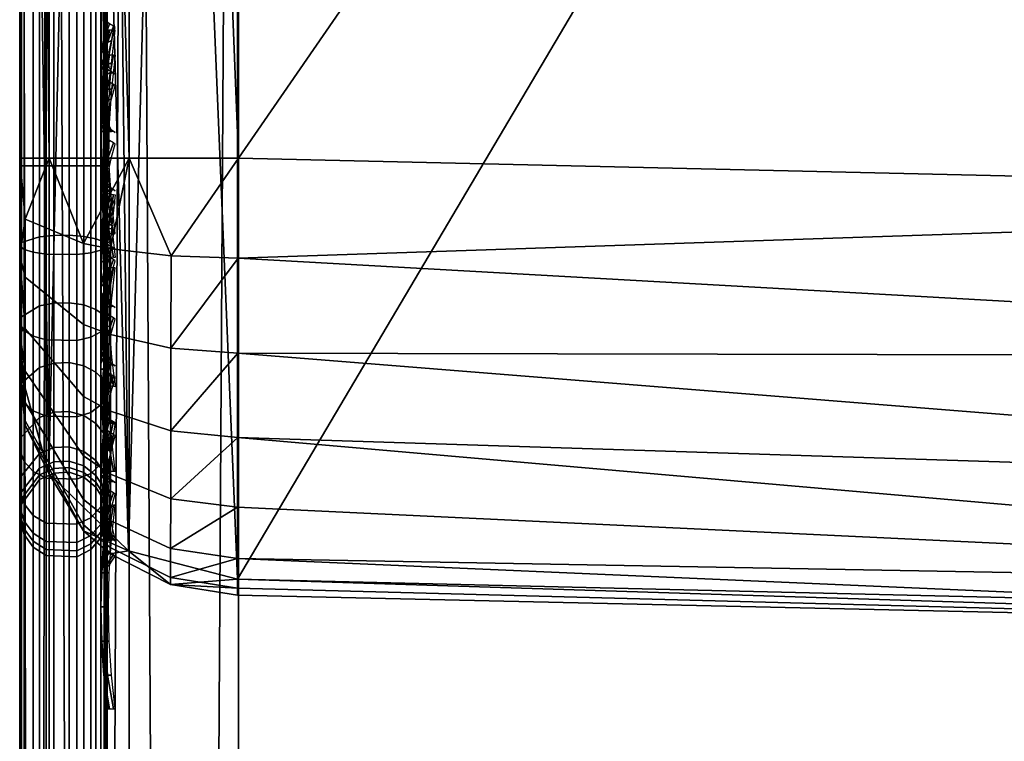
# Model space of a CAD drawing. Header units: inches. Extents: x 0 to 54.6, y -45.5 to 0.
# Tile 51 of 256: x 0 to 1.125, y -9.255 to -8.431. Entities that reach past the tile are written whole.
import ezdxf

# ---------------------------------------------------------------- set-up
doc = ezdxf.new("R2010")
doc.units = ezdxf.units.IN
doc.header["$LTSCALE"] = 0.03937
doc.header["$MEASUREMENT"] = 0
for name, color, linetype in [('A-FURN-3-ST', 151, 'Continuous'), ('A-FURN-3-ST-BK', 151, 'Continuous'), ('A-FURN-3-ST-SEAM', 250, 'Continuous'), ('A-FURN-3-STITCH', 15, 'Continuous')]:
    doc.layers.add(name, color=color, linetype=linetype)

msp = doc.modelspace()

# ---------------------------------------------------------------- meshes
at = {"layer": 'A-FURN-3-ST'}
mesh = msp.add_polyface(dxfattribs=at)
corners = [(4.5144, -5.6273, 18), (6.4482, -5.5259, 17.9625), (4.3861, -5.3319, 17.9625), (2.3838, -5.4994, 18), (2.3183, -5.2118, 17.9625), (0.2502, -5.236, 17.9789), (0.25, -5.4505, 18), (6.4842, -5.2127, 5), (3.5781, -27.6808, 5), (1.9161, -27.5518, 5), (4.4109, -5.0175, 5), (2.3319, -4.8968, 5), (0.25, -27.5009, 5), (0.25, -4.8505, 5), (0, -27.5009, 5.25), (0, -4.8505, 5.25), (0.0335, -27.5009, 5.125), (0.0335, -4.8505, 5.125), (0.125, -27.5009, 5.0335), (0.125, -4.8505, 5.0335), (0.0731, -27.1011, 17.9069), (0.125, -26.9009, 17.9665), (0.0335, -26.9009, 17.875), (0.0063, -27.0775, 17.7881), (0, -26.9009, 17.75), (0.25, -26.9009, 18), (0.125, -5.4505, 17.9665), (0.0335, -5.4505, 17.875), (0, -5.4505, 17.75), (0, -5.2847, 17.7337), (0.0063, -5.2739, 17.7881), (0.0733, -5.2502, 17.9071), (0.1041, -5.2451, 17.9327), (0.1734, -5.2383, 17.9671), (3.6351, -27.0835, 18), (6.6387, -5.8342, 18), (1.9447, -26.9524, 18), (0, -27.7509, 16.9), (0, -4.6005, 16.9), (0, -27.7509, 5.5), (0, -4.6005, 5.5), (0, -5.1253, 17.6852)]
mesh.append_faces([[corners[k] for k in face] for face in [(0, 1, 2), (0, 2, 3), (3, 2, 4), (3, 4, 5), (5, 6, 3), (7, 8, 9), (7, 9, 10), (10, 9, 11), (11, 9, 12), (11, 12, 13), (14, 15, 16), (16, 15, 17), (16, 17, 18), (18, 17, 19), (18, 19, 12), (12, 19, 13), (20, 21, 22), (23, 22, 24), (25, 6, 21), (21, 6, 26), (21, 26, 22), (22, 26, 27), (22, 27, 24), (24, 27, 28), (29, 28, 30), (30, 28, 27), (30, 27, 31), (31, 27, 26), (31, 26, 32), (32, 26, 33), (5, 33, 6), (6, 33, 26), (34, 35, 36), (36, 35, 0), (36, 0, 3), (6, 25, 3), (3, 25, 36), (37, 38, 39), (39, 38, 40), (39, 40, 14), (14, 40, 15), (38, 37, 24), (24, 28, 38), (41, 28, 29)]])
at = {"layer": 'A-FURN-3-ST-BK'}
mesh = msp.add_polyface(dxfattribs=at)
corners = [(0, -5.1722, 31.4771), (0, -8.8298, 18.5682), (0.0062, -7.0541, 25.0376), (0.0333, -8.9497, 18.6021), (0.0728, -7.1707, 25.0707), (0.1244, -9.0377, 18.6271), (0.1033, -7.1957, 25.0778), (0.1724, -7.2296, 25.0874), (0.1244, -5.3802, 31.536), (0.2489, -9.0703, 18.6363), (0.0333, -5.2922, 31.511), (0, -8.7006, 18.2762), (0, -8.5892, 18.25), (0.0063, -8.6591, 18.2026), (0.0335, -8.5892, 18.125), (0.0731, -8.6868, 18.0847), (0.125, -8.5892, 18.0335), (0.1039, -8.6928, 18.0592), (0.1731, -8.7009, 18.0251), (0.1729, -8.8065, 18.0633), (0.1038, -8.7909, 18.0946), (0.2497, -8.7036, 18.0133), (0.25, -8.5892, 18), (0.0062, -8.7842, 18.265), (0, -8.7886, 18.3492), (0.0062, -8.7253, 18.2265), (0.073, -8.7793, 18.1181), (0, -5.4505, 18.25), (0.0335, -5.4505, 18.125), (0.125, -5.4505, 18.0335), (0.25, -5.4505, 18)]
mesh.append_faces([[corners[k] for k in face] for face in [(0, 1, 2), (2, 1, 3), (2, 3, 4), (4, 3, 5), (4, 5, 6), (6, 5, 7), (6, 7, 8), (9, 7, 5), (6, 8, 4), (4, 10, 2), (11, 12, 13), (13, 12, 14), (13, 14, 15), (15, 14, 16), (15, 16, 17), (17, 16, 18), (17, 18, 19, 20), (21, 19, 18), (22, 18, 16), (11, 23, 24), (11, 25, 23), (15, 17, 20, 26), (13, 15, 26, 25), (25, 11, 13), (12, 27, 14), (14, 27, 28), (14, 28, 16), (16, 28, 29), (16, 29, 22), (22, 29, 30), (27, 12, 0), (0, 12, 1), (1, 12, 11), (1, 11, 24)]])
mesh = msp.add_polyface(dxfattribs=at)
corners = [(4.5144, -5.6273, 18), (2.2665, -8.6359, 18), (2.3838, -5.4994, 18), (0.25, -8.5892, 18), (0.25, -5.4505, 18), (4.2656, -8.9372, 18.0337), (2.2589, -8.8162, 18.0337), (0.2497, -8.7036, 18.0133), (0.2495, -8.812, 18.0524), (2.2524, -8.9723, 18.1303), (0.2493, -8.9084, 18.1153), (2.2478, -9.0829, 18.2768), (0.2491, -8.9881, 18.1985), (0.2489, -9.0465, 18.2977), (2.2457, -9.1333, 18.4534), (0.2489, -9.0806, 18.4077), (0.2488, -9.0887, 18.5226), (0.2489, -9.0703, 18.6363), (2.3214, -9.1197, 18.6363), (4.2407, -9.2535, 18.4534), (4.2446, -9.2033, 18.2768), (4.2533, -9.0929, 18.1303), (4.5163, -5.5896, 31.5452), (2.3843, -5.4616, 31.5452), (0.249, -5.4127, 31.5452), (2.3095, -5.3253, 31.8898), (4.3735, -5.445, 31.8898), (0.1724, -7.2296, 25.0874), (0.1724, -9.0764, 18.5221), (0.1725, -9.0685, 18.41), (0.1725, -9.0352, 18.3027), (0.1726, -8.9783, 18.2059), (0.1728, -8.9006, 18.1247), (0.1729, -8.8065, 18.0633), (0.1731, -8.7009, 18.0251)]
mesh.append_faces([[corners[k] for k in face] for face in [(0, 1, 2), (2, 1, 3), (2, 3, 4), (1, 5, 6), (1, 6, 7), (7, 6, 8), (8, 6, 9), (8, 9, 10), (10, 9, 11), (10, 11, 12), (12, 11, 13), (13, 11, 14), (13, 14, 15), (15, 14, 16), (16, 14, 17), (17, 14, 18), (18, 14, 19), (7, 3, 1), (20, 19, 14, 11), (21, 20, 11, 9), (5, 21, 9, 6), (18, 22, 23), (18, 23, 17), (17, 23, 24), (25, 24, 23), (25, 23, 26), (24, 27, 17), (17, 28, 16), (15, 29, 13), (13, 30, 12), (12, 31, 10), (10, 32, 8), (8, 33, 7), (7, 34, 3)]])
mesh = msp.add_polyface(dxfattribs=at)
corners = [(0.1038, -8.7909, 18.0946), (0.1729, -8.8065, 18.0633), (0.1728, -8.9006, 18.1247), (0.1037, -8.8782, 18.1517), (0.1726, -8.9783, 18.2059), (0.1036, -8.9503, 18.227), (0.1725, -9.0352, 18.3027), (0.1035, -9.0031, 18.3169), (0.1725, -9.0685, 18.41), (0.1035, -9.034, 18.4165), (0.1724, -9.0764, 18.5221), (0.1035, -9.0413, 18.5205), (0.1244, -9.0377, 18.6271), (0.2489, -9.0703, 18.6363), (0.2488, -9.0887, 18.5226), (0.2489, -9.0806, 18.4077), (0.2489, -9.0465, 18.2977), (0.2491, -8.9881, 18.1985), (0.2493, -8.9084, 18.1153), (0.2495, -8.812, 18.0524), (0.0728, -9.0152, 18.5193), (0.0333, -8.9497, 18.6021), (0.0062, -8.8943, 18.5138), (0, -8.8298, 18.5682), (0, -8.8349, 18.4539), (0, -8.7886, 18.3492), (0.0062, -8.8685, 18.3765), (0.0062, -8.8894, 18.4436), (0.0728, -9.0083, 18.4213), (0.0062, -8.7842, 18.265), (0.0062, -8.8328, 18.3158), (0.0729, -8.9294, 18.2428), (0.0729, -8.9792, 18.3275), (0.0062, -8.7253, 18.2265), (0.073, -8.7793, 18.1181), (0.073, -8.8615, 18.1718)]
mesh.append_faces([[corners[k] for k in face] for face in [(0, 1, 2, 3), (3, 2, 4, 5), (5, 4, 6, 7), (7, 6, 8, 9), (9, 8, 10, 11), (11, 10, 12), (12, 10, 13), (14, 10, 15), (15, 10, 8), (16, 8, 6), (17, 6, 4), (18, 4, 2), (19, 2, 1), (11, 12, 20), (20, 12, 21), (20, 21, 22), (22, 21, 23), (22, 23, 24), (25, 26, 24), (24, 26, 27), (24, 27, 22), (22, 27, 28, 20), (20, 28, 9, 11), (25, 29, 30), (25, 30, 26), (26, 30, 31, 32), (32, 31, 5, 7), (29, 33, 34, 35), (35, 34, 0, 3), (35, 3, 5, 31), (29, 35, 31, 30), (32, 7, 9, 28), (26, 32, 28, 27), (25, 24, 23)]])
at = {"layer": 'A-FURN-3-ST-SEAM'}
mesh = msp.add_polyface(dxfattribs=at)
corners = [(0.0567, -5.4592, 17.8505), (0.039, -5.4592, 17.8515), (0.039, -5.2858, 17.8354), (0.0567, -5.2859, 17.8344), (0.039, -5.109, 17.7847), (0.0567, -5.1094, 17.7838), (0.039, -4.9388, 17.6962), (0.0567, -4.9393, 17.6954), (0.0003, -4.9098, 17.7406), (0.0019, -4.9195, 17.7258), (0.0019, -5.096, 17.8176), (0.0003, -5.0895, 17.834), (0.0019, -5.2793, 17.8701), (0.0003, -5.2761, 17.8875), (0.0019, -5.4592, 17.8868), (0.0003, -5.4592, 17.9045), (0.0228, -5.4592, 17.8588), (0.0228, -5.2844, 17.8426), (0.0228, -5.1063, 17.7915), (0.0228, -4.9348, 17.7024), (0.0929, -5.4592, 17.9255), (0.1, -12.6094, 17.9), (0.1, -5.4592, 17.9), (0.0929, -5.2723, 17.9082), (0.1, -5.2771, 17.8831), (0.0929, -5.0818, 17.8536), (0.1, -5.0912, 17.8298), (0.0929, -4.8983, 17.7582), (0.0812, -4.8909, 17.7695), (0.0812, -5.0768, 17.8661), (0.0812, -5.2698, 17.9214), (0.0812, -5.4592, 17.939), (0.0812, -12.6094, 17.939), (0.0929, -12.6094, 17.9255), (0.0655, -4.8865, 17.7763), (0.0655, -5.0738, 17.8737), (0.0655, -5.2683, 17.9294), (0.0655, -5.4592, 17.9472), (0.0655, -12.6094, 17.9472), (0.0051, -4.9004, 17.755), (0.0051, -5.0832, 17.85), (0.0051, -5.273, 17.9044), (0.0051, -5.4592, 17.9217), (0.0003, -12.6094, 17.9045), (0.0051, -12.6094, 17.9217), (0.0872, -4.93, 17.7097), (0.0965, -4.9217, 17.7223), (0.0965, -5.0976, 17.8137), (0.0872, -5.1031, 17.7996), (0.0965, -5.2801, 17.866), (0.0872, -5.2828, 17.8512), (0.0965, -5.4592, 17.8826), (0.0872, -5.4592, 17.8675), (0.0965, -12.6094, 17.8826), (0.0872, -12.6094, 17.8675), (0.1, -4.9123, 17.7369), (0.0304, -12.6094, 17.9459), (0.0304, -5.4592, 17.9459), (0.0304, -5.2686, 17.9282), (0.0304, -5.0743, 17.8725), (0.0155, -12.6094, 17.9362), (0.0155, -5.4592, 17.9362), (0.0155, -5.2703, 17.9187), (0.0155, -5.0779, 17.8635), (0.0304, -4.8872, 17.7752), (0.0155, -4.8925, 17.7671), (0.0228, -12.6094, 17.8588), (0.0019, -12.6094, 17.8868), (0.0734, -12.6094, 17.8563), (0.0567, -12.6094, 17.8505), (0.0734, -5.4592, 17.8563), (0.0734, -5.2849, 17.8401), (0.0734, -5.1073, 17.7891), (0.0734, -4.9362, 17.7002)]
mesh.append_faces([[corners[k] for k in face] for face in [(0, 1, 2, 3), (3, 2, 4, 5), (5, 4, 6, 7), (8, 9, 10, 11), (11, 10, 12, 13), (13, 12, 14, 15), (1, 16, 17, 2), (2, 17, 18, 4), (4, 18, 19, 6), (20, 21, 22), (20, 22, 23), (23, 22, 24), (23, 24, 25), (25, 24, 26), (25, 26, 27), (27, 28, 29, 25), (25, 29, 30, 23), (23, 30, 31, 20), (20, 31, 32, 33), (28, 34, 35, 29), (29, 35, 36, 30), (30, 36, 37, 31), (31, 37, 38, 32), (39, 8, 11, 40), (40, 11, 13, 41), (41, 13, 15, 42), (42, 15, 43, 44), (45, 46, 47, 48), (48, 47, 49, 50), (50, 49, 51, 52), (52, 51, 53, 54), (47, 55, 26), (47, 26, 49), (49, 26, 24), (49, 24, 51), (51, 24, 22), (51, 22, 53), (56, 38, 37, 57), (57, 37, 36, 58), (58, 36, 35, 59), (60, 56, 57, 61), (61, 57, 58, 62), (62, 58, 59, 63), (63, 59, 64, 65), (44, 60, 61, 42), (42, 61, 62, 41), (41, 62, 63, 40), (40, 63, 65, 39), (66, 67, 14, 16), (16, 14, 12, 17), (17, 12, 10, 18), (18, 10, 9, 19), (68, 69, 0, 70), (70, 0, 3, 71), (71, 3, 5, 72), (72, 5, 7, 73), (54, 68, 70, 52), (52, 70, 71, 50), (50, 71, 72, 48), (48, 72, 73, 45)]])
mesh = msp.add_polyface(dxfattribs=at)
corners = [(0.0655, -5.362, 31.532), (0.0304, -5.3607, 31.5316), (0.0304, -7.805, 22.9251), (0.0655, -7.8062, 22.9254), (0.0655, -6.5055, 18.0528), (0.0304, -6.5055, 18.0541), (0.0304, -5.4592, 18.0541), (0.0655, -5.4592, 18.0528), (0.0304, -5.3167, 18.0452), (0.0655, -5.3169, 18.0439), (0.0003, -5.4592, 18.0955), (0.0051, -5.4592, 18.0783), (0.0051, -6.5055, 18.0783), (0.0003, -6.5055, 18.0955), (0.0003, -7.7652, 22.9138), (0.0051, -7.7818, 22.9185), (0.0051, -5.3375, 31.525), (0.0003, -5.321, 31.5203), (0.0019, -5.3039, 31.5155), (0.0019, -7.7482, 22.9089), (0.0019, -6.5055, 18.1132), (0.0019, -5.4592, 18.1132), (0.0734, -5.4592, 18.1437), (0.0567, -5.4592, 18.1495), (0.0567, -6.5055, 18.1495), (0.0734, -6.5055, 18.1437), (0.0567, -8.5982, 18.1495), (0.0734, -8.5982, 18.1437), (0.0734, -7.7188, 22.9006), (0.0567, -7.7132, 22.899), (0.0567, -5.269, 31.5055), (0.0734, -5.2746, 31.5071), (0.0872, -5.2854, 31.5102), (0.0872, -7.7296, 22.9037), (0.0872, -6.5055, 18.1325), (0.0872, -5.4592, 18.1325), (0.1, -5.4592, 18.1), (0.0965, -5.3089, 18.1079), (0.0965, -5.4592, 18.1174), (0.1, -6.5055, 18.1), (0.0965, -6.5055, 18.1174), (0.1, -8.5982, 18.1), (0.1, -7.7609, 22.9125), (0.0965, -7.7442, 22.9078), (0.1, -5.3166, 31.5191), (0.0965, -5.2999, 31.5143), (0.0929, -5.4592, 18.0745), (0.1, -5.311, 18.0907), (0.0929, -6.5055, 18.0745), (0.0929, -8.5982, 18.0745), (0.0929, -7.7855, 22.9195), (0.0929, -5.3412, 31.526), (0.039, -5.27, 31.5058), (0.039, -7.7142, 22.8993), (0.039, -6.5055, 18.1485), (0.039, -5.4592, 18.1485), (0.0228, -5.277, 31.5078), (0.0228, -7.7213, 22.9013), (0.0228, -6.5055, 18.1412), (0.0228, -5.4592, 18.1412), (0.0155, -5.3514, 31.529), (0.0155, -7.7957, 22.9224), (0.0155, -6.5055, 18.0638), (0.0155, -5.4592, 18.0638), (0.0155, -5.3155, 18.0548), (0.0812, -5.3541, 31.5297), (0.0812, -7.7984, 22.9232), (0.0812, -6.5055, 18.061), (0.0812, -5.4592, 18.061), (0.0812, -5.3159, 18.052)]
mesh.append_faces([[corners[k] for k in face] for face in [(0, 1, 2, 3), (4, 5, 6, 7), (7, 6, 8, 9), (10, 11, 12, 13), (14, 15, 16, 17), (17, 18, 19, 14), (13, 20, 21, 10), (22, 23, 24, 25), (25, 24, 26, 27), (28, 29, 30, 31), (31, 32, 33, 28), (25, 34, 35, 22), (36, 37, 38), (36, 38, 39), (39, 38, 40), (39, 40, 41), (42, 43, 44), (44, 43, 45), (46, 47, 36), (46, 36, 48), (48, 36, 39), (48, 39, 49), (50, 42, 51), (51, 42, 44), (52, 30, 29, 53), (54, 24, 23, 55), (32, 45, 43, 33), (34, 40, 38, 35), (56, 52, 53, 57), (58, 54, 55, 59), (18, 56, 57, 19), (20, 58, 59, 21), (60, 16, 15, 61), (62, 12, 11, 63), (1, 60, 61, 2), (5, 62, 63, 6), (6, 63, 64, 8), (65, 0, 3, 66), (67, 4, 7, 68), (68, 7, 9, 69), (51, 65, 66, 50), (48, 67, 68, 46)]])
mesh = msp.add_polyface(dxfattribs=at)
corners = [(0.0567, -27.0937, 17.8324), (0.039, -27.0939, 17.8334), (0.039, -26.91, 17.8515), (0.0567, -26.91, 17.8505), (0.039, -19.7597, 17.8515), (0.0567, -19.7597, 17.8505), (0.039, -12.6094, 17.8515), (0.0567, -12.6094, 17.8505), (0.039, -5.4592, 17.8515), (0.0567, -5.4592, 17.8505), (0.0003, -5.4592, 17.9045), (0.0019, -5.4592, 17.8868), (0.0019, -12.6094, 17.8868), (0.0003, -12.6094, 17.9045), (0.0019, -19.7597, 17.8868), (0.0003, -19.7597, 17.9045), (0.0019, -26.91, 17.8868), (0.0003, -26.91, 17.9045), (0.0019, -27.1007, 17.868), (0.0003, -27.1041, 17.8854), (0.0228, -27.0953, 17.8406), (0.0228, -26.91, 17.8588), (0.0228, -19.7597, 17.8588), (0.0228, -12.6094, 17.8588), (0.0228, -5.4592, 17.8588), (0.1, -26.91, 17.9), (0.0929, -26.91, 17.9255), (0.1, -27.0951, 17.8825), (0.0929, -27.1082, 17.906), (0.1, -27.1032, 17.881), (0.0929, -19.7597, 17.9255), (0.1, -19.7597, 17.9), (0.0929, -12.6094, 17.9255), (0.1, -12.6094, 17.9), (0.0929, -5.4592, 17.9255), (0.0812, -12.6094, 17.939), (0.0812, -19.7597, 17.939), (0.0812, -26.91, 17.939), (0.0812, -27.1108, 17.9192), (0.0655, -12.6094, 17.9472), (0.0655, -19.7597, 17.9472), (0.0655, -26.91, 17.9472), (0.0655, -27.1123, 17.9272), (0.0051, -12.6094, 17.9217), (0.0051, -19.7597, 17.9217), (0.0051, -26.91, 17.9217), (0.0051, -27.1074, 17.9022), (0.0872, -12.6094, 17.8675), (0.0965, -12.6094, 17.8826), (0.0965, -19.7597, 17.8826), (0.0872, -19.7597, 17.8675), (0.0965, -26.91, 17.8826), (0.0872, -26.91, 17.8675), (0.0965, -27.0999, 17.8639), (0.0872, -27.097, 17.8491), (0.1, -5.4592, 17.9), (0.1, -27.2772, 17.8301), (0.0304, -27.1121, 17.9259), (0.0304, -26.91, 17.9459), (0.0304, -19.7597, 17.9459), (0.0304, -12.6094, 17.9459), (0.0155, -27.1102, 17.9164), (0.0155, -26.91, 17.9362), (0.0155, -19.7597, 17.9362), (0.0155, -12.6094, 17.9362), (0.0734, -27.0948, 17.8381), (0.0734, -26.91, 17.8563), (0.0734, -19.7597, 17.8563), (0.0734, -12.6094, 17.8563)]
mesh.append_faces([[corners[k] for k in face] for face in [(0, 1, 2, 3), (3, 2, 4, 5), (5, 4, 6, 7), (7, 6, 8, 9), (10, 11, 12, 13), (13, 12, 14, 15), (15, 14, 16, 17), (17, 16, 18, 19), (1, 20, 21, 2), (2, 21, 22, 4), (4, 22, 23, 6), (6, 23, 24, 8), (25, 26, 27), (27, 26, 28), (27, 28, 29), (26, 25, 30), (30, 25, 31), (30, 31, 32), (32, 31, 33), (32, 33, 34), (32, 35, 36, 30), (30, 36, 37, 26), (26, 37, 38, 28), (35, 39, 40, 36), (36, 40, 41, 37), (37, 41, 42, 38), (43, 13, 15, 44), (44, 15, 17, 45), (45, 17, 19, 46), (47, 48, 49, 50), (50, 49, 51, 52), (52, 51, 53, 54), (48, 55, 33), (48, 33, 49), (49, 33, 31), (49, 31, 51), (51, 31, 25), (51, 25, 27), (51, 27, 53), (53, 27, 29), (53, 29, 56), (57, 42, 41, 58), (58, 41, 40, 59), (59, 40, 39, 60), (61, 57, 58, 62), (62, 58, 59, 63), (63, 59, 60, 64), (46, 61, 62, 45), (45, 62, 63, 44), (44, 63, 64, 43), (20, 18, 16, 21), (21, 16, 14, 22), (22, 14, 12, 23), (65, 0, 3, 66), (66, 3, 5, 67), (67, 5, 7, 68), (54, 65, 66, 52), (52, 66, 67, 50), (50, 67, 68, 47)]])
mesh = msp.add_polyface(dxfattribs=at)
corners = [(0.0655, -7.8062, 22.9254), (0.0304, -7.805, 22.9251), (0.0304, -9.0271, 18.6218), (0.0655, -9.0284, 18.6222), (0.0655, -8.5982, 18.0528), (0.0304, -8.5982, 18.0541), (0.0304, -6.5055, 18.0541), (0.0655, -6.5055, 18.0528), (0.0003, -6.5055, 18.0955), (0.0051, -6.5055, 18.0783), (0.0051, -8.5982, 18.0783), (0.0003, -8.5982, 18.0955), (0.0051, -8.6935, 18.0892), (0.0003, -8.6896, 18.106), (0.0003, -8.9874, 18.6105), (0.0051, -9.0039, 18.6152), (0.0051, -7.7818, 22.9185), (0.0003, -7.7652, 22.9138), (0.0019, -7.7482, 22.9089), (0.0019, -8.9703, 18.6057), (0.0019, -8.6856, 18.1232), (0.0019, -8.5982, 18.1132), (0.0019, -6.5055, 18.1132), (0.0734, -8.5982, 18.1437), (0.0567, -8.5982, 18.1495), (0.0567, -8.6774, 18.1586), (0.0734, -8.6787, 18.153), (0.0734, -8.9409, 18.5973), (0.0567, -8.9354, 18.5957), (0.0567, -7.7132, 22.899), (0.0734, -7.7188, 22.9006), (0.0872, -7.7296, 22.9037), (0.0872, -8.9518, 18.6004), (0.0872, -8.6813, 18.142), (0.0872, -8.5982, 18.1325), (0.0872, -6.5055, 18.1325), (0.0734, -6.5055, 18.1437), (0.1, -8.5982, 18.1), (0.0965, -6.5055, 18.1174), (0.0965, -8.5982, 18.1174), (0.1, -8.6886, 18.1104), (0.1, -8.983, 18.6093), (0.0965, -8.9663, 18.6045), (0.1, -7.7609, 22.9125), (0.0965, -7.7442, 22.9078), (0.0929, -8.5982, 18.0745), (0.1, -6.5055, 18.1), (0.0929, -8.6944, 18.0855), (0.0929, -9.0076, 18.6163), (0.0929, -7.7855, 22.9195), (0.039, -7.7142, 22.8993), (0.039, -8.9363, 18.596), (0.039, -8.6776, 18.1576), (0.039, -8.5982, 18.1485), (0.0567, -6.5055, 18.1495), (0.039, -6.5055, 18.1485), (0.0965, -8.6847, 18.1273), (0.0228, -7.7213, 22.9013), (0.0228, -8.9434, 18.598), (0.0228, -8.6793, 18.1505), (0.0228, -8.5982, 18.1412), (0.0228, -6.5055, 18.1412), (0.0155, -7.7957, 22.9224), (0.0155, -9.0178, 18.6192), (0.0155, -8.6968, 18.0751), (0.0155, -8.5982, 18.0638), (0.0155, -6.5055, 18.0638), (0.0812, -7.7984, 22.9232), (0.0812, -9.0205, 18.6199), (0.0812, -8.5982, 18.061), (0.0812, -6.5055, 18.061), (0.0929, -6.5055, 18.0745)]
mesh.append_faces([[corners[k] for k in face] for face in [(0, 1, 2, 3), (4, 5, 6, 7), (8, 9, 10, 11), (11, 10, 12, 13), (14, 15, 16, 17), (17, 18, 19, 14), (13, 20, 21, 11), (11, 21, 22, 8), (23, 24, 25, 26), (27, 28, 29, 30), (30, 31, 32, 27), (26, 33, 34, 23), (23, 34, 35, 36), (37, 38, 39), (37, 39, 40), (41, 42, 43), (43, 42, 44), (45, 46, 37), (45, 37, 47), (48, 41, 49), (49, 41, 43), (50, 29, 28, 51), (52, 25, 24, 53), (53, 24, 54, 55), (31, 44, 42, 32), (33, 56, 39, 34), (34, 39, 38, 35), (57, 50, 51, 58), (59, 52, 53, 60), (60, 53, 55, 61), (18, 57, 58, 19), (20, 59, 60, 21), (21, 60, 61, 22), (62, 16, 15, 63), (64, 12, 10, 65), (65, 10, 9, 66), (1, 62, 63, 2), (5, 65, 66, 6), (67, 0, 3, 68), (69, 4, 7, 70), (49, 67, 68, 48), (45, 69, 70, 71)]])
mesh = msp.add_polyface(dxfattribs=at)
corners = [(0.0655, -8.8849, 18.1568), (0.0304, -8.8841, 18.1578), (0.0304, -8.7969, 18.1009), (0.0655, -8.7975, 18.0997), (0.0304, -8.6989, 18.0657), (0.0655, -8.6992, 18.0644), (0.0304, -8.5982, 18.0541), (0.0655, -8.5982, 18.0528), (0.0003, -8.6896, 18.106), (0.0051, -8.6935, 18.0892), (0.0051, -8.7861, 18.1225), (0.0003, -8.7785, 18.1379), (0.0051, -8.8686, 18.1764), (0.0003, -8.8576, 18.1895), (0.0019, -8.8462, 18.2031), (0.0019, -8.7706, 18.1537), (0.0019, -8.6856, 18.1232), (0.0734, -8.6787, 18.153), (0.0567, -8.6774, 18.1586), (0.0567, -8.7544, 18.1863), (0.0734, -8.757, 18.1811), (0.0567, -8.8229, 18.231), (0.0734, -8.8266, 18.2266), (0.0567, -8.8787, 18.2897), (0.0734, -8.8833, 18.2862), (0.0872, -8.8338, 18.2179), (0.0872, -8.762, 18.171), (0.0872, -8.6813, 18.142), (0.1, -8.6886, 18.1104), (0.0965, -8.5982, 18.1174), (0.0965, -8.6847, 18.1273), (0.1, -8.7765, 18.1419), (0.0965, -8.7687, 18.1575), (0.1, -8.8547, 18.193), (0.0965, -8.8435, 18.2063), (0.0929, -8.6944, 18.0855), (0.1, -8.5982, 18.1), (0.0929, -8.7878, 18.1191), (0.0929, -8.871, 18.1734), (0.039, -8.8795, 18.2891), (0.039, -8.8236, 18.2303), (0.039, -8.7548, 18.1854), (0.039, -8.6776, 18.1576), (0.0228, -8.8283, 18.2246), (0.0228, -8.7581, 18.1788), (0.0228, -8.6793, 18.1505), (0.0155, -8.8779, 18.1653), (0.0155, -8.7926, 18.1096), (0.0155, -8.6968, 18.0751), (0.0155, -8.5982, 18.0638), (0.0812, -8.8797, 18.1631), (0.0812, -8.7938, 18.107), (0.0812, -8.6974, 18.0724), (0.0812, -8.5982, 18.061), (0.0929, -8.5982, 18.0745)]
mesh.append_faces([[corners[k] for k in face] for face in [(0, 1, 2, 3), (3, 2, 4, 5), (5, 4, 6, 7), (8, 9, 10, 11), (11, 10, 12, 13), (13, 14, 15, 11), (11, 15, 16, 8), (17, 18, 19, 20), (20, 19, 21, 22), (22, 21, 23, 24), (22, 25, 26, 20), (20, 26, 27, 17), (28, 29, 30), (28, 30, 31), (31, 30, 32), (31, 32, 33), (33, 32, 34), (35, 36, 28), (35, 28, 37), (37, 28, 31), (37, 31, 38), (38, 31, 33), (39, 23, 21, 40), (40, 21, 19, 41), (41, 19, 18, 42), (25, 34, 32, 26), (26, 32, 30, 27), (43, 40, 41, 44), (44, 41, 42, 45), (14, 43, 44, 15), (15, 44, 45, 16), (46, 12, 10, 47), (47, 10, 9, 48), (1, 46, 47, 2), (2, 47, 48, 4), (4, 48, 49, 6), (50, 0, 3, 51), (51, 3, 5, 52), (52, 5, 7, 53), (38, 50, 51, 37), (37, 51, 52, 35), (35, 52, 53, 54)]])
mesh = msp.add_polyface(dxfattribs=at)
corners = [(0.0655, -8.9561, 18.2316), (0.0304, -8.955, 18.2324), (0.0304, -8.8841, 18.1578), (0.0655, -8.8849, 18.1568), (0.0003, -8.8576, 18.1895), (0.0051, -8.8686, 18.1764), (0.0051, -8.9357, 18.2469), (0.0003, -8.922, 18.2572), (0.0051, -8.9842, 18.3299), (0.0003, -8.9685, 18.3369), (0.0019, -8.9523, 18.344), (0.0019, -8.9078, 18.2678), (0.0019, -8.8462, 18.2031), (0.0734, -8.8833, 18.2862), (0.0567, -8.8787, 18.2897), (0.0567, -8.919, 18.3587), (0.0734, -8.9243, 18.3563), (0.0567, -8.9427, 18.4355), (0.0734, -8.9484, 18.4344), (0.0567, -8.9481, 18.517), (0.0734, -8.9539, 18.5173), (0.0567, -8.9354, 18.5957), (0.0734, -8.9409, 18.5973), (0.0872, -8.9518, 18.6004), (0.0872, -8.9652, 18.5179), (0.0872, -8.9595, 18.4323), (0.0872, -8.9347, 18.3518), (0.0872, -8.8923, 18.2794), (0.0872, -8.8338, 18.2179), (0.0734, -8.8266, 18.2266), (0.1, -8.8547, 18.193), (0.0965, -8.8435, 18.2063), (0.1, -8.9179, 18.2594), (0.0965, -8.9044, 18.2704), (0.1, -8.964, 18.3379), (0.0965, -8.9485, 18.3457), (0.0929, -8.871, 18.1734), (0.0929, -8.9388, 18.2446), (0.0929, -8.9878, 18.3284), (0.039, -8.9363, 18.596), (0.039, -8.9492, 18.5171), (0.039, -8.9437, 18.4353), (0.039, -8.92, 18.3583), (0.039, -8.8795, 18.2891), (0.0965, -8.9743, 18.4296), (0.0228, -8.9434, 18.598), (0.0228, -8.9565, 18.5174), (0.0228, -8.9509, 18.4339), (0.0228, -8.9267, 18.3553), (0.0228, -8.8854, 18.2847), (0.039, -8.8236, 18.2303), (0.0228, -8.8283, 18.2246), (0.0019, -8.9703, 18.6057), (0.0019, -8.9844, 18.5188), (0.0019, -8.9784, 18.4288), (0.0155, -8.9473, 18.2382), (0.0155, -8.8779, 18.1653), (0.0812, -8.9496, 18.2365), (0.0812, -8.8797, 18.1631)]
mesh.append_faces([[corners[k] for k in face] for face in [(0, 1, 2, 3), (4, 5, 6, 7), (7, 6, 8, 9), (9, 10, 11, 7), (7, 11, 12, 4), (13, 14, 15, 16), (16, 15, 17, 18), (18, 17, 19, 20), (20, 19, 21, 22), (22, 23, 24, 20), (20, 24, 25, 18), (18, 25, 26, 16), (16, 26, 27, 13), (13, 27, 28, 29), (30, 31, 32), (32, 31, 33), (32, 33, 34), (34, 33, 35), (36, 30, 37), (37, 30, 32), (37, 32, 38), (38, 32, 34), (39, 21, 19, 40), (40, 19, 17, 41), (41, 17, 15, 42), (42, 15, 14, 43), (25, 44, 35, 26), (26, 35, 33, 27), (27, 33, 31, 28), (45, 39, 40, 46), (46, 40, 41, 47), (47, 41, 42, 48), (48, 42, 43, 49), (49, 43, 50, 51), (52, 45, 46, 53), (54, 47, 48, 10), (10, 48, 49, 11), (11, 49, 51, 12), (55, 6, 5, 56), (1, 55, 56, 2), (57, 0, 3, 58), (37, 57, 58, 36)]])
mesh = msp.add_polyface(dxfattribs=at)
corners = [(0.0655, -9.0284, 18.6222), (0.0304, -9.0271, 18.6218), (0.0304, -9.0434, 18.5217), (0.0655, -9.0447, 18.5217), (0.0304, -9.0365, 18.4179), (0.0655, -9.0377, 18.4177), (0.0304, -9.0064, 18.3202), (0.0655, -9.0076, 18.3197), (0.0304, -8.955, 18.2324), (0.0655, -8.9561, 18.2316), (0.0003, -8.9685, 18.3369), (0.0051, -8.9842, 18.3299), (0.0051, -9.0127, 18.4224), (0.0003, -8.9958, 18.4255), (0.0051, -9.0193, 18.5205), (0.0003, -9.0021, 18.5197), (0.0051, -9.0039, 18.6152), (0.0003, -8.9874, 18.6105), (0.0019, -8.9703, 18.6057), (0.0019, -8.9844, 18.5188), (0.0019, -8.9784, 18.4288), (0.0019, -8.9523, 18.344), (0.1, -8.964, 18.3379), (0.0965, -8.9485, 18.3457), (0.1, -8.9914, 18.4264), (0.0965, -8.9743, 18.4296), (0.1, -8.9976, 18.5195), (0.0965, -8.9803, 18.5186), (0.1, -8.983, 18.6093), (0.0965, -8.9663, 18.6045), (0.0929, -8.9878, 18.3284), (0.0929, -9.0165, 18.4217), (0.0929, -9.0231, 18.5207), (0.0929, -9.0076, 18.6163), (0.0872, -8.9518, 18.6004), (0.0872, -8.9652, 18.5179), (0.0872, -8.9595, 18.4323), (0.0228, -8.9565, 18.5174), (0.0228, -8.9509, 18.4339), (0.0155, -9.0178, 18.6192), (0.0155, -9.0337, 18.5212), (0.0155, -9.0269, 18.4197), (0.0155, -8.9975, 18.3241), (0.0051, -8.9357, 18.2469), (0.0155, -8.9473, 18.2382), (0.0812, -9.0205, 18.6199), (0.0812, -9.0365, 18.5213), (0.0812, -9.0297, 18.4192), (0.0812, -9.0001, 18.323), (0.0812, -8.9496, 18.2365), (0.0929, -8.9388, 18.2446)]
mesh.append_faces([[corners[k] for k in face] for face in [(0, 1, 2, 3), (3, 2, 4, 5), (5, 4, 6, 7), (7, 6, 8, 9), (10, 11, 12, 13), (13, 12, 14, 15), (15, 14, 16, 17), (17, 18, 19, 15), (15, 19, 20, 13), (13, 20, 21, 10), (22, 23, 24), (24, 23, 25), (24, 25, 26), (26, 25, 27), (26, 27, 28), (28, 27, 29), (30, 22, 31), (31, 22, 24), (31, 24, 32), (32, 24, 26), (32, 26, 33), (33, 26, 28), (34, 29, 27, 35), (35, 27, 25, 36), (19, 37, 38, 20), (39, 16, 14, 40), (40, 14, 12, 41), (41, 12, 11, 42), (42, 11, 43, 44), (1, 39, 40, 2), (2, 40, 41, 4), (4, 41, 42, 6), (6, 42, 44, 8), (45, 0, 3, 46), (46, 3, 5, 47), (47, 5, 7, 48), (48, 7, 9, 49), (33, 45, 46, 32), (32, 46, 47, 31), (31, 47, 48, 30), (30, 48, 49, 50)]])
at = {"layer": 'A-FURN-3-STITCH'}
mesh = msp.add_polymesh((7, 4), dxfattribs=at)
for k, corner in enumerate([(0.1007, -8.4877, 20.4934), (0.1028, -8.4891, 20.4937), (0.1071, -8.4919, 20.4944), (0.1093, -8.4933, 20.4947), (0.0964, -8.485, 20.5321), (0.096, -8.49, 20.5333), (0.1003, -8.4929, 20.534), (0.105, -8.4907, 20.5335), (0.0938, -8.4798, 20.5708), (0.0934, -8.4848, 20.572), (0.0977, -8.4877, 20.5727), (0.1024, -8.4854, 20.5721), (0.0929, -8.472, 20.6091), (0.0926, -8.4771, 20.6103), (0.0969, -8.4799, 20.611), (0.1016, -8.4777, 20.6105), (0.0938, -8.4618, 20.6468), (0.0934, -8.4669, 20.648), (0.0977, -8.4697, 20.6487), (0.1024, -8.4675, 20.6482), (0.0964, -8.4492, 20.6838), (0.096, -8.4542, 20.685), (0.1003, -8.4571, 20.6856), (0.105, -8.4549, 20.6851), (0.1007, -8.4342, 20.7196), (0.1028, -8.4357, 20.72), (0.1071, -8.4385, 20.7207), (0.1093, -8.4399, 20.721)]):
    mesh.set_mesh_vertex(divmod(k, 4), corner)
mesh = msp.add_polymesh((7, 4), dxfattribs=at)
for k, corner in enumerate([(0.1007, -8.6754, 17.9499), (0.1028, -8.6754, 17.9514), (0.1071, -8.6754, 17.9543), (0.1093, -8.6753, 17.9558), (0.0964, -8.637, 17.9556), (0.096, -8.6369, 17.9608), (0.1003, -8.6368, 17.9637), (0.105, -8.6369, 17.9615), (0.0938, -8.5981, 17.9588), (0.0934, -8.598, 17.964), (0.0977, -8.598, 17.9669), (0.1024, -8.598, 17.9646), (0.0929, -8.559, 17.9594), (0.0926, -8.5589, 17.9646), (0.0969, -8.5589, 17.9675), (0.1016, -8.5589, 17.9652), (0.0938, -8.52, 17.9575), (0.0934, -8.5199, 17.9627), (0.0977, -8.5198, 17.9656), (0.1024, -8.5199, 17.9633), (0.0964, -8.4812, 17.953), (0.096, -8.4811, 17.9582), (0.1003, -8.4811, 17.9611), (0.105, -8.4811, 17.9589), (0.1007, -8.443, 17.9461), (0.1028, -8.4429, 17.9476), (0.1071, -8.4429, 17.9505), (0.1093, -8.4429, 17.9519)]):
    mesh.set_mesh_vertex(divmod(k, 4), corner)
mesh = msp.add_polymesh((7, 4), dxfattribs=at)
for k, corner in enumerate([(0.1093, -8.7029, 18.0679), (0.1071, -8.7028, 18.0694), (0.1028, -8.7025, 18.0723), (0.1007, -8.7023, 18.0737), (0.105, -8.6654, 18.0578), (0.1003, -8.6656, 18.0555), (0.096, -8.6653, 18.0584), (0.0964, -8.6648, 18.0636), (0.1024, -8.6271, 18.0501), (0.0977, -8.6274, 18.0479), (0.0934, -8.6271, 18.0508), (0.0938, -8.6266, 18.0559), (0.1016, -8.5884, 18.045), (0.0969, -8.5886, 18.0427), (0.0926, -8.5883, 18.0456), (0.0929, -8.5878, 18.0508), (0.1024, -8.5494, 18.0423), (0.0977, -8.5496, 18.0401), (0.0934, -8.5493, 18.043), (0.0938, -8.5488, 18.0481), (0.105, -8.5104, 18.0422), (0.1003, -8.5106, 18.04), (0.096, -8.5103, 18.0429), (0.0964, -8.5098, 18.0481), (0.1093, -8.4716, 18.0447), (0.1071, -8.4714, 18.0461), (0.1028, -8.4711, 18.049), (0.1007, -8.471, 18.0505)]):
    mesh.set_mesh_vertex(divmod(k, 4), corner)
mesh = msp.add_polymesh((7, 4), dxfattribs=at)
for k, corner in enumerate([(0.1007, -8.5543, 20.2586), (0.1028, -8.5557, 20.259), (0.1071, -8.5586, 20.2596), (0.1093, -8.56, 20.26), (0.0964, -8.5516, 20.2974), (0.096, -8.5567, 20.2986), (0.1003, -8.5595, 20.2993), (0.105, -8.5573, 20.2988), (0.0938, -8.5464, 20.3361), (0.0934, -8.5515, 20.3373), (0.0977, -8.5543, 20.3379), (0.1024, -8.5521, 20.3374), (0.0929, -8.5387, 20.3744), (0.0926, -8.5437, 20.3756), (0.0969, -8.5466, 20.3763), (0.1016, -8.5444, 20.3757), (0.0938, -8.5285, 20.4121), (0.0934, -8.5335, 20.4133), (0.0977, -8.5364, 20.414), (0.1024, -8.5341, 20.4135), (0.0964, -8.5158, 20.449), (0.096, -8.5209, 20.4502), (0.1003, -8.5237, 20.4509), (0.105, -8.5215, 20.4504), (0.1007, -8.5009, 20.4849), (0.1028, -8.5023, 20.4853), (0.1071, -8.5052, 20.4859), (0.1093, -8.5066, 20.4863)]):
    mesh.set_mesh_vertex(divmod(k, 4), corner)
mesh = msp.add_polymesh((7, 4), dxfattribs=at)
for k, corner in enumerate([(0.1007, -8.621, 20.0239), (0.1028, -8.6224, 20.0242), (0.1071, -8.6252, 20.0249), (0.1093, -8.6267, 20.0253), (0.0964, -8.6183, 20.0627), (0.096, -8.6234, 20.0639), (0.1003, -8.6262, 20.0645), (0.105, -8.624, 20.064), (0.0938, -8.6131, 20.1013), (0.0934, -8.6181, 20.1025), (0.0977, -8.621, 20.1032), (0.1024, -8.6188, 20.1027), (0.0929, -8.6053, 20.1397), (0.0926, -8.6104, 20.1409), (0.0969, -8.6132, 20.1415), (0.1016, -8.611, 20.141), (0.0938, -8.5951, 20.1774), (0.0934, -8.6002, 20.1786), (0.0977, -8.603, 20.1793), (0.1024, -8.6008, 20.1787), (0.0964, -8.5825, 20.2143), (0.096, -8.5875, 20.2155), (0.1003, -8.5904, 20.2162), (0.105, -8.5882, 20.2157), (0.1007, -8.5675, 20.2502), (0.1028, -8.569, 20.2505), (0.1071, -8.5718, 20.2512), (0.1093, -8.5732, 20.2515)]):
    mesh.set_mesh_vertex(divmod(k, 4), corner)
mesh = msp.add_polymesh((7, 4), dxfattribs=at)
for k, corner in enumerate([(0.1007, -8.6294, 18.0451), (0.1028, -8.6299, 18.0437), (0.1071, -8.6309, 18.0409), (0.1093, -8.6313, 18.0395), (0.0964, -8.6677, 18.0518), (0.096, -8.6694, 18.0469), (0.1003, -8.6704, 18.0442), (0.105, -8.6696, 18.0463), (0.0938, -8.7056, 18.0611), (0.0934, -8.7073, 18.0562), (0.0977, -8.7083, 18.0534), (0.1024, -8.7075, 18.0556), (0.0929, -8.7429, 18.0728), (0.0926, -8.7446, 18.0679), (0.0969, -8.7456, 18.0652), (0.1016, -8.7448, 18.0673), (0.0938, -8.7793, 18.087), (0.0934, -8.781, 18.0821), (0.0977, -8.782, 18.0793), (0.1024, -8.7812, 18.0815), (0.0964, -8.8147, 18.1034), (0.096, -8.8164, 18.0985), (0.1003, -8.8174, 18.0958), (0.105, -8.8166, 18.0979), (0.1007, -8.8488, 18.1221), (0.1028, -8.8493, 18.1207), (0.1071, -8.8503, 18.1179), (0.1093, -8.8507, 18.1166)]):
    mesh.set_mesh_vertex(divmod(k, 4), corner)
mesh = msp.add_polymesh((7, 4), dxfattribs=at)
for k, corner in enumerate([(0.1007, -8.6876, 19.7892), (0.1028, -8.689, 19.7895), (0.1071, -8.6919, 19.7902), (0.1093, -8.6933, 19.7905), (0.0964, -8.685, 19.828), (0.096, -8.69, 19.8292), (0.1003, -8.6929, 19.8298), (0.105, -8.6907, 19.8293), (0.0938, -8.6797, 19.8666), (0.0934, -8.6848, 19.8678), (0.0977, -8.6876, 19.8685), (0.1024, -8.6854, 19.868), (0.0929, -8.672, 19.9049), (0.0926, -8.6771, 19.9061), (0.0969, -8.6799, 19.9068), (0.1016, -8.6777, 19.9063), (0.0938, -8.6618, 19.9427), (0.0934, -8.6668, 19.9439), (0.0977, -8.6697, 19.9445), (0.1024, -8.6675, 19.944), (0.0964, -8.6492, 19.9796), (0.096, -8.6542, 19.9808), (0.1003, -8.6571, 19.9815), (0.105, -8.6548, 19.9809), (0.1007, -8.6342, 20.0155), (0.1028, -8.6357, 20.0158), (0.1071, -8.6385, 20.0165), (0.1093, -8.6399, 20.0168)]):
    mesh.set_mesh_vertex(divmod(k, 4), corner)
mesh = msp.add_polymesh((7, 4), dxfattribs=at)
for k, corner in enumerate([(0.1007, -8.7543, 19.5545), (0.1028, -8.7557, 19.5548), (0.1071, -8.7585, 19.5555), (0.1093, -8.76, 19.5558), (0.0964, -8.7516, 19.5932), (0.096, -8.7567, 19.5944), (0.1003, -8.7595, 19.5951), (0.105, -8.7573, 19.5946), (0.0938, -8.7464, 19.6319), (0.0934, -8.7515, 19.6331), (0.0977, -8.7543, 19.6338), (0.1024, -8.7521, 19.6332), (0.0929, -8.7387, 19.6702), (0.0926, -8.7437, 19.6714), (0.0969, -8.7466, 19.6721), (0.1016, -8.7443, 19.6716), (0.0938, -8.7284, 19.708), (0.0934, -8.7335, 19.7091), (0.0977, -8.7363, 19.7098), (0.1024, -8.7341, 19.7093), (0.0964, -8.7158, 19.7449), (0.096, -8.7209, 19.7461), (0.1003, -8.7237, 19.7467), (0.105, -8.7215, 19.7462), (0.1007, -8.7009, 19.7807), (0.1028, -8.7023, 19.7811), (0.1071, -8.7052, 19.7818), (0.1093, -8.7065, 19.7821)]):
    mesh.set_mesh_vertex(divmod(k, 4), corner)
mesh = msp.add_polymesh((7, 4), dxfattribs=at)
for k, corner in enumerate([(0.1007, -8.947, 17.9499), (0.1028, -8.9469, 17.9514), (0.1071, -8.9469, 17.9543), (0.1093, -8.9469, 17.9558), (0.0964, -8.9085, 17.9556), (0.096, -8.9084, 17.9608), (0.1003, -8.9084, 17.9637), (0.105, -8.9084, 17.9615), (0.0938, -8.8696, 17.9588), (0.0934, -8.8695, 17.964), (0.0977, -8.8695, 17.9669), (0.1024, -8.8695, 17.9646), (0.0929, -8.8305, 17.9594), (0.0926, -8.8304, 17.9646), (0.0969, -8.8304, 17.9675), (0.1016, -8.8304, 17.9652), (0.0938, -8.7915, 17.9575), (0.0934, -8.7914, 17.9627), (0.0977, -8.7914, 17.9656), (0.1024, -8.7914, 17.9633), (0.0964, -8.7527, 17.953), (0.096, -8.7526, 17.9582), (0.1003, -8.7526, 17.9611), (0.105, -8.7526, 17.9589), (0.1007, -8.7145, 17.9461), (0.1028, -8.7145, 17.9476), (0.1071, -8.7144, 17.9505), (0.1093, -8.7144, 17.9519)]):
    mesh.set_mesh_vertex(divmod(k, 4), corner)
mesh = msp.add_polymesh((7, 4), dxfattribs=at)
for k, corner in enumerate([(0.1007, -8.821, 19.3197), (0.1028, -8.8224, 19.3201), (0.1071, -8.8252, 19.3207), (0.1093, -8.8267, 19.3211), (0.0964, -8.8183, 19.3585), (0.096, -8.8233, 19.3597), (0.1003, -8.8262, 19.3604), (0.105, -8.824, 19.3599), (0.0938, -8.8131, 19.3972), (0.0934, -8.8181, 19.3984), (0.0977, -8.821, 19.399), (0.1024, -8.8188, 19.3985), (0.0929, -8.8053, 19.4355), (0.0926, -8.8104, 19.4367), (0.0969, -8.8132, 19.4374), (0.1016, -8.811, 19.4368), (0.0938, -8.7951, 19.4732), (0.0934, -8.8002, 19.4744), (0.0977, -8.803, 19.4751), (0.1024, -8.8008, 19.4746), (0.0964, -8.7825, 19.5101), (0.096, -8.7875, 19.5113), (0.1003, -8.7904, 19.512), (0.105, -8.7882, 19.5115), (0.1007, -8.7675, 19.546), (0.1028, -8.769, 19.5464), (0.1071, -8.7718, 19.547), (0.1093, -8.7732, 19.5474)]):
    mesh.set_mesh_vertex(divmod(k, 4), corner)
mesh = msp.add_polymesh((7, 4), dxfattribs=at)
for k, corner in enumerate([(0.1007, -8.8876, 19.085), (0.1028, -8.889, 19.0853), (0.1071, -8.8919, 19.086), (0.1093, -8.8933, 19.0864), (0.0964, -8.885, 19.1238), (0.096, -8.89, 19.125), (0.1003, -8.8929, 19.1257), (0.105, -8.8906, 19.1251), (0.0938, -8.8797, 19.1625), (0.0934, -8.8848, 19.1636), (0.0977, -8.8876, 19.1643), (0.1024, -8.8854, 19.1638), (0.0929, -8.872, 19.2008), (0.0926, -8.877, 19.202), (0.0969, -8.8799, 19.2026), (0.1016, -8.8777, 19.2021), (0.0938, -8.8618, 19.2385), (0.0934, -8.8668, 19.2397), (0.0977, -8.8697, 19.2404), (0.1024, -8.8675, 19.2398), (0.0964, -8.8491, 19.2754), (0.096, -8.8542, 19.2766), (0.1003, -8.857, 19.2773), (0.105, -8.8548, 19.2768), (0.1007, -8.8342, 19.3113), (0.1028, -8.8356, 19.3116), (0.1071, -8.8385, 19.3123), (0.1093, -8.8399, 19.3126)]):
    mesh.set_mesh_vertex(divmod(k, 4), corner)
mesh = msp.add_polymesh((7, 4), dxfattribs=at)
for k, corner in enumerate([(0.1007, -8.8865, 18.1466), (0.1028, -8.8876, 18.1458), (0.1071, -8.89, 18.1441), (0.1093, -8.8912, 18.1433), (0.0964, -8.9138, 18.1743), (0.096, -8.9181, 18.1713), (0.1003, -8.9204, 18.1696), (0.105, -8.9186, 18.1709), (0.0938, -8.9394, 18.2037), (0.0934, -8.9436, 18.2007), (0.0977, -8.946, 18.199), (0.1024, -8.9442, 18.2004), (0.0929, -8.963, 18.2349), (0.0926, -8.9673, 18.2319), (0.0969, -8.9697, 18.2302), (0.1016, -8.9678, 18.2315), (0.0938, -8.9846, 18.2675), (0.0934, -8.9889, 18.2644), (0.0977, -8.9912, 18.2628), (0.1024, -8.9894, 18.2641), (0.0964, -9.004, 18.3013), (0.096, -9.0082, 18.2983), (0.1003, -9.0106, 18.2966), (0.105, -9.0088, 18.2979), (0.1007, -9.0211, 18.3362), (0.1028, -9.0223, 18.3354), (0.1071, -9.0247, 18.3337), (0.1093, -9.0258, 18.3329)]):
    mesh.set_mesh_vertex(divmod(k, 4), corner)
mesh = msp.add_polymesh((7, 4), dxfattribs=at)
for k, corner in enumerate([(0.1007, -8.9543, 18.8503), (0.1028, -8.9557, 18.8506), (0.1071, -8.9585, 18.8513), (0.1093, -8.96, 18.8516), (0.0964, -8.9516, 18.8891), (0.096, -8.9567, 18.8903), (0.1003, -8.9595, 18.8909), (0.105, -8.9573, 18.8904), (0.0938, -8.9464, 18.9277), (0.0934, -8.9514, 18.9289), (0.0977, -8.9543, 18.9296), (0.1024, -8.9521, 18.9291), (0.0929, -8.9386, 18.966), (0.0926, -8.9437, 18.9672), (0.0969, -8.9465, 18.9679), (0.1016, -8.9443, 18.9674), (0.0938, -8.9284, 19.0038), (0.0934, -8.9335, 19.005), (0.0977, -8.9363, 19.0056), (0.1024, -8.9341, 19.0051), (0.0964, -8.9158, 19.0407), (0.096, -8.9209, 19.0419), (0.1003, -8.9237, 19.0426), (0.105, -8.9215, 19.042), (0.1007, -8.9008, 19.0766), (0.1028, -8.9023, 19.0769), (0.1071, -8.9051, 19.0776), (0.1093, -8.9065, 19.0779)]):
    mesh.set_mesh_vertex(divmod(k, 4), corner)
mesh = msp.add_polymesh((7, 4), dxfattribs=at)
for k, corner in enumerate([(0.1007, -9.021, 18.6156), (0.1028, -9.0224, 18.6159), (0.1071, -9.0252, 18.6166), (0.1093, -9.0266, 18.6169), (0.0964, -9.0183, 18.6543), (0.096, -9.0233, 18.6555), (0.1003, -9.0262, 18.6562), (0.105, -9.024, 18.6557), (0.0938, -9.0131, 18.693), (0.0934, -9.0181, 18.6942), (0.0977, -9.021, 18.6949), (0.1024, -9.0187, 18.6944), (0.0929, -9.0053, 18.7313), (0.0926, -9.0104, 18.7325), (0.0969, -9.0132, 18.7332), (0.1016, -9.011, 18.7327), (0.0938, -8.9951, 18.7691), (0.0934, -9.0001, 18.7703), (0.0977, -9.003, 18.7709), (0.1024, -9.0008, 18.7704), (0.0964, -8.9825, 18.806), (0.096, -8.9875, 18.8072), (0.1003, -8.9904, 18.8078), (0.105, -8.9881, 18.8073), (0.1007, -8.9675, 18.8418), (0.1028, -8.969, 18.8422), (0.1071, -8.9718, 18.8429), (0.1093, -8.9732, 18.8432)]):
    mesh.set_mesh_vertex(divmod(k, 4), corner)
mesh = msp.add_polymesh((7, 4), dxfattribs=at)
for k, corner in enumerate([(0.1007, -9.2185, 17.9499), (0.1028, -9.2185, 17.9514), (0.1071, -9.2184, 17.9543), (0.1093, -9.2184, 17.9558), (0.0964, -9.18, 17.9556), (0.096, -9.18, 17.9608), (0.1003, -9.1799, 17.9637), (0.105, -9.1799, 17.9615), (0.0938, -9.1412, 17.9588), (0.0934, -9.1411, 17.964), (0.0977, -9.141, 17.9669), (0.1024, -9.1411, 17.9646), (0.0929, -9.1021, 17.9594), (0.0926, -9.102, 17.9646), (0.0969, -9.1019, 17.9675), (0.1016, -9.102, 17.9652), (0.0938, -9.063, 17.9575), (0.0934, -9.0629, 17.9627), (0.0977, -9.0629, 17.9656), (0.1024, -9.0629, 17.9633), (0.0964, -9.0243, 17.953), (0.096, -9.0242, 17.9582), (0.1003, -9.0241, 17.9611), (0.105, -9.0242, 17.9589), (0.1007, -8.986, 17.9461), (0.1028, -8.986, 17.9476), (0.1071, -8.9859, 17.9505), (0.1093, -8.9859, 17.9519)]):
    mesh.set_mesh_vertex(divmod(k, 4), corner)
mesh = msp.add_polymesh((7, 4), dxfattribs=at)
for k, corner in enumerate([(0.1007, -9.0376, 18.3781), (0.1028, -9.0391, 18.3781), (0.1071, -9.042, 18.3781), (0.1093, -9.0435, 18.3781), (0.0964, -9.044, 18.4164), (0.096, -9.0492, 18.4164), (0.1003, -9.0521, 18.4164), (0.105, -9.0498, 18.4164), (0.0938, -9.0479, 18.4552), (0.0934, -9.0531, 18.4552), (0.0977, -9.056, 18.4552), (0.1024, -9.0537, 18.4552), (0.0929, -9.0492, 18.4943), (0.0926, -9.0544, 18.4943), (0.0969, -9.0573, 18.4943), (0.1016, -9.055, 18.4943), (0.0938, -9.048, 18.5334), (0.0934, -9.0532, 18.5334), (0.0977, -9.0561, 18.5334), (0.1024, -9.0538, 18.5334), (0.0964, -9.0442, 18.5722), (0.096, -9.0494, 18.5722), (0.1003, -9.0523, 18.5722), (0.105, -9.0501, 18.5722), (0.1007, -9.038, 18.6106), (0.1028, -9.0395, 18.6106), (0.1071, -9.0424, 18.6106), (0.1093, -9.0438, 18.6106)]):
    mesh.set_mesh_vertex(divmod(k, 4), corner)

doc.saveas('drawing.dxf')
